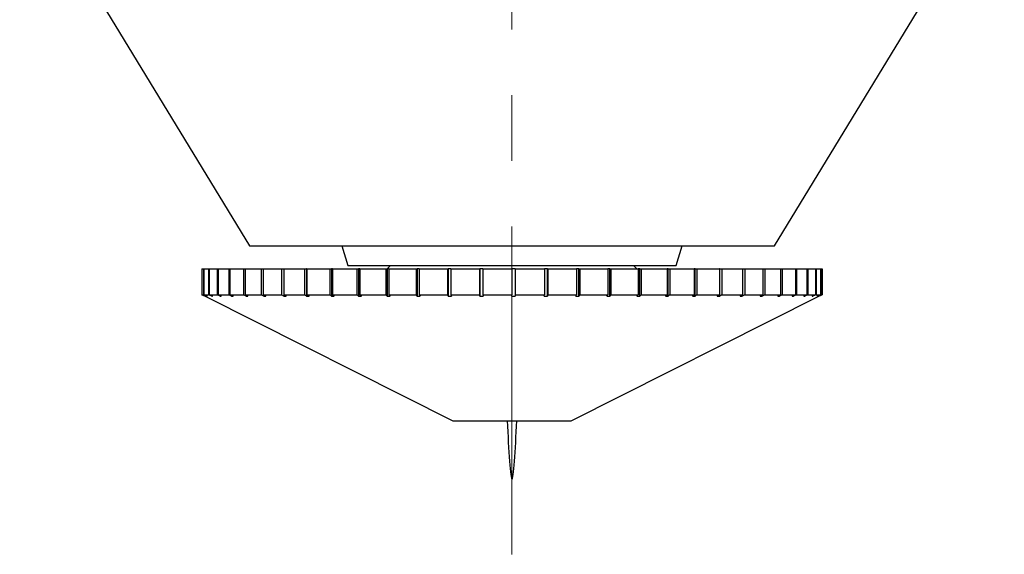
# Model space of a CAD drawing. Header units: inches. Extents: x 2.4 to 40.6, y 0.9 to 32.7.
# Tile 18 of 68: x 15.4 to 16.9, y 9.6 to 10.4. Entities that reach past the tile are written whole.
import ezdxf

# ---------------------------------------------------------------- set-up
doc = ezdxf.new("R2010")
doc.units = ezdxf.units.IN
doc.header["$MEASUREMENT"] = 0
doc.linetypes.add('CENTERX2', pattern=[0.8, 0.5, -0.1, 0.1, -0.1])

msp = doc.modelspace()

# ---------------------------------------------------------------- linework, layer by layer
at = {"color": 7, "linetype": 'CENTERX2', "lineweight": 18}
msp.add_line((16.1575, 9.5924), (16.1575, 24.41), dxfattribs=at)
at = {"color": 7, "linetype": 'Continuous', "lineweight": 25}
for p, q in [((15.4078, 10.6377), (15.7578, 10.0627)), ((16.5578, 10.0627), (16.9078, 10.6377)), ((15.7578, 10.0627), (16.0873, 10.0627)), ((15.8986, 10.0627), (15.9078, 10.0327)), ((16.0873, 10.0627), (16.5516, 10.0627)), ((16.4078, 10.0327), (16.4171, 10.0627)), ((16.5516, 10.0627), (16.5578, 10.0627)), ((15.6853, 10.0277), (15.6853, 9.9883)), ((15.6853, 10.0277), (15.6854, 10.0277)), ((15.6854, 10.0277), (15.6854, 9.9883)), ((15.6854, 10.0277), (15.6879, 10.0277)), ((15.6879, 10.0277), (15.6879, 9.9883)), ((15.6879, 10.0277), (15.6885, 10.0277)), ((15.6885, 10.0277), (15.6885, 9.9883)), ((15.6885, 10.0277), (15.6957, 10.0277)), ((15.6957, 10.0277), (15.6957, 9.9883)), ((15.6957, 10.0277), (15.6967, 10.0277)), ((15.6967, 10.0277), (15.6967, 9.9883)), ((15.6967, 10.0277), (15.7085, 10.0277)), ((15.7085, 10.0277), (15.7085, 9.9883)), ((15.7085, 10.0277), (15.71, 10.0277)), ((15.71, 10.0277), (15.71, 9.9883)), ((15.71, 10.0277), (15.7262, 10.0277)), ((15.7262, 10.0277), (15.7262, 9.9883)), ((15.7262, 10.0277), (15.7282, 10.0277)), ((15.7282, 10.0277), (15.7282, 9.9883)), ((15.7282, 10.0277), (15.7486, 10.0277)), ((15.7486, 10.0277), (15.7486, 9.9883)), ((15.7486, 10.0277), (15.7512, 10.0277)), ((15.7512, 10.0277), (15.7512, 9.9883)), ((15.7512, 10.0277), (15.7756, 10.0277)), ((15.7756, 10.0277), (15.7756, 9.9883)), ((15.7756, 10.0277), (15.7785, 10.0277)), ((15.7785, 10.0277), (15.7785, 9.9883)), ((15.7785, 10.0277), (15.8067, 10.0277)), ((15.8067, 10.0277), (15.8067, 9.9883)), ((15.8067, 10.0277), (15.8101, 10.0277)), ((15.8101, 10.0277), (15.8101, 9.9883)), ((15.8101, 10.0277), (15.8417, 10.0277)), ((15.8417, 10.0277), (15.8417, 9.9883)), ((15.8417, 10.0277), (15.845, 10.0277)), ((15.845, 10.0277), (15.845, 9.9858)), ((15.8454, 10.0277), (15.845, 10.0277)), ((15.8454, 10.0277), (15.8454, 9.9883)), ((15.8454, 10.0277), (15.8801, 10.0277)), ((15.8801, 10.0277), (15.8801, 9.9883)), ((15.8801, 10.0277), (15.883, 10.0277)), ((15.883, 10.0277), (15.883, 9.9858)), ((15.8842, 10.0277), (15.883, 10.0277)), ((15.8842, 10.0277), (15.8842, 9.9883)), ((15.8842, 10.0277), (15.9216, 10.0277)), ((15.9078, 10.0327), (15.9526, 10.0327)), ((15.9216, 10.0277), (15.9216, 9.9883)), ((15.9216, 10.0277), (15.9241, 10.0277)), ((15.9241, 10.0277), (15.9241, 9.9858)), ((15.9259, 10.0277), (15.9241, 10.0277)), ((15.9259, 10.0277), (15.9259, 9.9883)), ((15.9259, 10.0277), (15.9656, 10.0277)), ((15.9526, 10.0327), (16.4078, 10.0327)), ((15.9656, 10.0277), (15.9656, 9.9883)), ((15.9656, 10.0277), (15.9677, 10.0277)), ((15.9677, 10.0277), (15.9677, 9.9858)), ((15.9702, 10.0277), (15.9677, 10.0277)), ((15.9728, 10.0327), (15.9678, 10.0277)), ((15.9702, 10.0277), (15.9702, 9.9883)), ((15.9702, 10.0277), (16.0118, 10.0277)), ((16.0118, 10.0277), (16.0118, 9.9883)), ((16.0118, 10.0277), (16.0134, 10.0277)), ((16.0134, 10.0277), (16.0134, 9.9858)), ((16.0166, 10.0277), (16.0134, 10.0277)), ((16.0166, 10.0277), (16.0166, 9.9883)), ((16.0166, 10.0277), (16.0596, 10.0277)), ((16.0596, 10.0277), (16.0596, 9.9883)), ((16.0596, 10.0277), (16.0606, 10.0277)), ((16.0606, 10.0277), (16.0606, 9.9858)), ((16.0645, 10.0277), (16.0606, 10.0277)), ((16.0645, 10.0277), (16.0645, 9.9883)), ((16.0645, 10.0277), (16.1084, 10.0277)), ((16.1084, 10.0277), (16.1084, 9.9883)), ((16.1084, 10.0277), (16.109, 10.0277)), ((16.109, 10.0277), (16.109, 9.9858)), ((16.1134, 10.0277), (16.109, 10.0277)), ((16.1134, 10.0277), (16.1134, 9.9883)), ((16.1134, 10.0277), (16.1578, 10.0277)), ((16.1578, 10.0277), (16.1578, 9.9883)), ((16.1628, 10.0277), (16.1578, 10.0277)), ((16.1628, 10.0277), (16.1628, 9.9883)), ((16.1628, 10.0277), (16.2072, 10.0277)), ((16.2072, 10.0277), (16.2072, 9.9883)), ((16.2117, 10.0277), (16.2072, 10.0277)), ((16.2117, 9.9858), (16.2117, 10.0277)), ((16.2117, 10.0277), (16.2122, 10.0277)), ((16.2122, 10.0277), (16.2122, 9.9883)), ((16.2122, 10.0277), (16.2561, 10.0277)), ((16.2561, 10.0277), (16.2561, 9.9883)), ((16.2599, 10.0277), (16.2561, 10.0277)), ((16.2599, 9.9858), (16.2599, 10.0277)), ((16.2599, 10.0277), (16.261, 10.0277)), ((16.261, 10.0277), (16.261, 9.9883)), ((16.261, 10.0277), (16.3038, 10.0277)), ((16.3038, 10.0277), (16.3038, 9.9883)), ((16.3071, 10.0277), (16.3038, 10.0277)), ((16.3071, 9.9858), (16.3071, 10.0277)), ((16.3071, 10.0277), (16.3086, 10.0277)), ((16.3086, 10.0277), (16.3086, 9.9883)), ((16.3086, 10.0277), (16.35, 10.0277)), ((16.3478, 10.0277), (16.3428, 10.0327)), ((16.35, 10.0277), (16.35, 9.9883)), ((16.3525, 10.0277), (16.35, 10.0277)), ((16.3525, 9.9858), (16.3525, 10.0277)), ((16.3525, 10.0277), (16.3546, 10.0277)), ((16.3546, 10.0277), (16.3546, 9.9883)), ((16.3546, 10.0277), (16.3941, 10.0277)), ((16.3941, 10.0277), (16.3941, 9.9883)), ((16.3959, 10.0277), (16.3941, 10.0277)), ((16.3959, 9.9858), (16.3959, 10.0277)), ((16.3959, 10.0277), (16.3984, 10.0277)), ((16.3984, 10.0277), (16.3984, 9.9883)), ((16.3984, 10.0277), (16.4356, 10.0277)), ((16.4356, 10.0277), (16.4356, 9.9883)), ((16.4367, 10.0277), (16.4356, 10.0277)), ((16.4367, 9.9858), (16.4367, 10.0277)), ((16.4367, 10.0277), (16.4396, 10.0277)), ((16.4396, 10.0277), (16.4396, 9.9883)), ((16.4396, 10.0277), (16.474, 10.0277)), ((16.474, 10.0277), (16.474, 9.9883)), ((16.4744, 10.0277), (16.474, 10.0277)), ((16.4744, 9.9858), (16.4744, 10.0277)), ((16.4744, 10.0277), (16.4777, 10.0277)), ((16.4777, 10.0277), (16.4777, 9.9883)), ((16.4777, 10.0277), (16.509, 10.0277)), ((16.509, 10.0277), (16.509, 9.9883)), ((16.509, 10.0277), (16.5123, 10.0277)), ((16.5123, 10.0277), (16.5123, 9.9883)), ((16.5123, 10.0277), (16.5401, 10.0277)), ((16.5401, 10.0277), (16.5401, 9.9883)), ((16.5401, 10.0277), (16.543, 10.0277)), ((16.543, 10.0277), (16.543, 9.9883)), ((16.543, 10.0277), (16.567, 10.0277)), ((16.567, 10.0277), (16.567, 9.9883)), ((16.567, 10.0277), (16.5695, 10.0277)), ((16.5695, 10.0277), (16.5695, 9.9883)), ((16.5695, 10.0277), (16.5895, 10.0277)), ((16.5895, 10.0277), (16.5895, 9.9883)), ((16.5895, 10.0277), (16.5915, 10.0277)), ((16.5915, 10.0277), (16.5915, 9.9883)), ((16.5915, 10.0277), (16.6072, 10.0277)), ((16.6072, 10.0277), (16.6072, 9.9883)), ((16.6072, 10.0277), (16.6087, 10.0277)), ((16.6087, 10.0277), (16.6087, 9.9883)), ((16.6087, 10.0277), (16.62, 10.0277)), ((16.62, 10.0277), (16.62, 9.9883)), ((16.62, 10.0277), (16.621, 10.0277)), ((16.621, 10.0277), (16.621, 9.9883)), ((16.621, 10.0277), (16.6277, 10.0277)), ((16.6277, 10.0277), (16.6277, 9.9883)), ((16.6277, 10.0277), (16.6282, 10.0277)), ((16.6282, 10.0277), (16.6282, 9.9883)), ((16.6282, 10.0277), (16.6303, 10.0277)), ((16.6303, 10.0277), (16.6303, 9.9883)), ((15.6903, 9.9858), (15.6853, 9.9883)), ((15.6854, 9.9883), (15.6903, 9.9858)), ((15.6854, 9.9883), (15.6879, 9.9883)), ((15.6929, 9.9858), (15.6879, 9.9883)), ((15.6885, 9.9883), (15.6934, 9.9858)), ((15.6885, 9.9883), (15.6957, 9.9883)), ((15.6903, 9.9858), (16.0678, 9.796)), ((15.6929, 9.9861), (15.6929, 9.9858)), ((15.6929, 9.9858), (15.6934, 9.9858)), ((15.7005, 9.9858), (15.6957, 9.9883)), ((15.6967, 9.9883), (15.7016, 9.9858)), ((15.6967, 9.9883), (15.7085, 9.9883)), ((15.7005, 9.9863), (15.7005, 9.9858)), ((15.7005, 9.9858), (15.7016, 9.9858)), ((15.7132, 9.9858), (15.7085, 9.9883)), ((15.71, 9.9883), (15.7148, 9.9858)), ((15.71, 9.9883), (15.7262, 9.9883)), ((15.7132, 9.9866), (15.7132, 9.9858)), ((15.7132, 9.9858), (15.7148, 9.9858)), ((15.7307, 9.9858), (15.7262, 9.9883)), ((15.7282, 9.9883), (15.7328, 9.9858)), ((15.7282, 9.9883), (15.7486, 9.9883)), ((15.7307, 9.9869), (15.7307, 9.9858)), ((15.7307, 9.9858), (15.7328, 9.9858)), ((15.753, 9.9858), (15.7486, 9.9883)), ((15.7512, 9.9883), (15.7555, 9.9858)), ((15.7512, 9.9883), (15.7756, 9.9883)), ((15.753, 9.9872), (15.753, 9.9858)), ((15.753, 9.9858), (15.7555, 9.9858)), ((15.7796, 9.9858), (15.7756, 9.9883)), ((15.7785, 9.9883), (15.7826, 9.9858)), ((15.7785, 9.9883), (15.8067, 9.9883)), ((15.7796, 9.9876), (15.7796, 9.9858)), ((15.7796, 9.9858), (15.7826, 9.9858)), ((15.8104, 9.9858), (15.8067, 9.9883)), ((15.8101, 9.9883), (15.8138, 9.9858)), ((15.8101, 9.9883), (15.8417, 9.9883)), ((15.8104, 9.9881), (15.8104, 9.9858)), ((15.8104, 9.9858), (15.8138, 9.9858)), ((15.845, 9.9858), (15.8417, 9.9883)), ((15.845, 9.9858), (15.8487, 9.9858)), ((15.8454, 9.9883), (15.8487, 9.9858)), ((15.8454, 9.9883), (15.8801, 9.9883)), ((15.883, 9.9858), (15.8801, 9.9883)), ((15.883, 9.9858), (15.8871, 9.9858)), ((15.8842, 9.9883), (15.8871, 9.9858)), ((15.8842, 9.9883), (15.9216, 9.9883)), ((15.9241, 9.9858), (15.9216, 9.9883)), ((15.9241, 9.9858), (15.9284, 9.9858)), ((15.9259, 9.9883), (15.9284, 9.9858)), ((15.9259, 9.9883), (15.9656, 9.9883)), ((15.9677, 9.9858), (15.9656, 9.9883)), ((15.9677, 9.9858), (15.9722, 9.9858)), ((15.9702, 9.9883), (15.9722, 9.9858)), ((15.9702, 9.9883), (16.0118, 9.9883)), ((16.0134, 9.9858), (16.0118, 9.9883)), ((16.0134, 9.9858), (16.0181, 9.9858)), ((16.0166, 9.9883), (16.0181, 9.9858)), ((16.0166, 9.9883), (16.0596, 9.9883)), ((16.0606, 9.9858), (16.0596, 9.9883)), ((16.0606, 9.9858), (16.0655, 9.9858)), ((16.0645, 9.9883), (16.0655, 9.9858)), ((16.0645, 9.9883), (16.1084, 9.9883)), ((16.109, 9.9858), (16.1084, 9.9883)), ((16.109, 9.9858), (16.1139, 9.9858)), ((16.1134, 9.9883), (16.1578, 9.9883)), ((16.1134, 9.9883), (16.1139, 9.9858)), ((16.1578, 9.9858), (16.1578, 9.9883)), ((16.1628, 9.9883), (16.1628, 9.9858)), ((16.1628, 9.9883), (16.2072, 9.9883)), ((16.2067, 9.9858), (16.2072, 9.9883)), ((16.2067, 9.9858), (16.2117, 9.9858)), ((16.2122, 9.9883), (16.2117, 9.9858)), ((16.2122, 9.9883), (16.2561, 9.9883)), ((16.2478, 9.796), (16.6253, 9.9858)), ((16.255, 9.9858), (16.2561, 9.9883)), ((16.255, 9.9858), (16.2599, 9.9858)), ((16.261, 9.9883), (16.2599, 9.9858)), ((16.261, 9.9883), (16.3038, 9.9883)), ((16.3023, 9.9858), (16.3038, 9.9883)), ((16.3023, 9.9858), (16.3071, 9.9858)), ((16.3086, 9.9883), (16.3071, 9.9858)), ((16.3086, 9.9883), (16.35, 9.9883)), ((16.348, 9.9858), (16.35, 9.9883)), ((16.348, 9.9858), (16.3525, 9.9858)), ((16.3546, 9.9883), (16.3525, 9.9858)), ((16.3546, 9.9883), (16.3941, 9.9883)), ((16.3916, 9.9858), (16.3941, 9.9883)), ((16.3916, 9.9858), (16.3959, 9.9858)), ((16.3984, 9.9883), (16.3959, 9.9858)), ((16.3984, 9.9883), (16.4356, 9.9883)), ((16.4326, 9.9858), (16.4356, 9.9883)), ((16.4326, 9.9858), (16.4367, 9.9858)), ((16.4396, 9.9883), (16.4367, 9.9858)), ((16.4396, 9.9883), (16.474, 9.9883)), ((16.4706, 9.9858), (16.474, 9.9883)), ((16.4706, 9.9858), (16.4744, 9.9858)), ((16.4777, 9.9883), (16.4744, 9.9858)), ((16.4777, 9.9883), (16.509, 9.9883)), ((16.5053, 9.9858), (16.509, 9.9883)), ((16.5053, 9.9858), (16.5086, 9.9858)), ((16.5123, 9.9883), (16.5086, 9.9858)), ((16.5086, 9.9858), (16.5086, 9.988)), ((16.5123, 9.9883), (16.5401, 9.9883)), ((16.536, 9.9858), (16.5401, 9.9883)), ((16.536, 9.9858), (16.539, 9.9858)), ((16.543, 9.9883), (16.539, 9.9858)), ((16.539, 9.9858), (16.539, 9.9876)), ((16.543, 9.9883), (16.567, 9.9883)), ((16.5627, 9.9858), (16.567, 9.9883)), ((16.5627, 9.9858), (16.5652, 9.9858)), ((16.5695, 9.9883), (16.5652, 9.9858)), ((16.5652, 9.9858), (16.5652, 9.9872)), ((16.5695, 9.9883), (16.5895, 9.9883)), ((16.5849, 9.9858), (16.5895, 9.9883)), ((16.5849, 9.9858), (16.5869, 9.9858)), ((16.5915, 9.9883), (16.5869, 9.9858)), ((16.5869, 9.9858), (16.5869, 9.9869)), ((16.5915, 9.9883), (16.6072, 9.9883)), ((16.6024, 9.9858), (16.6072, 9.9883)), ((16.6024, 9.9858), (16.604, 9.9858)), ((16.6087, 9.9883), (16.604, 9.9858)), ((16.604, 9.9858), (16.604, 9.9866)), ((16.6087, 9.9883), (16.62, 9.9883)), ((16.6151, 9.9858), (16.62, 9.9883)), ((16.6151, 9.9858), (16.6162, 9.9858)), ((16.621, 9.9883), (16.6162, 9.9858)), ((16.6162, 9.9858), (16.6162, 9.9863)), ((16.621, 9.9883), (16.6277, 9.9883)), ((16.6228, 9.9858), (16.6277, 9.9883)), ((16.6228, 9.9858), (16.6233, 9.9858)), ((16.6282, 9.9883), (16.6233, 9.9858)), ((16.6233, 9.9858), (16.6233, 9.986)), ((16.6253, 9.9858), (16.6303, 9.9883)), ((16.6282, 9.9883), (16.6303, 9.9883)), ((16.0678, 9.796), (16.1578, 9.796)), ((16.1578, 9.796), (16.2478, 9.796))]:
    msp.add_line(p, q, dxfattribs=at)
msp.add_open_spline([(16.1578, 9.9858), (16.1587, 9.9858), (16.1603, 9.9858), (16.162, 9.9858), (16.1628, 9.9858)], degree=3, knots=[0, 0, 0, 0, 0.493643, 1, 1, 1, 1], dxfattribs=at)
msp.add_open_spline([(16.1504, 9.796), (16.1528, 9.7513), (16.1578, 9.662), (16.1628, 9.7513), (16.1653, 9.796)], degree=3, dxfattribs=at)

doc.saveas('drawing.dxf')
